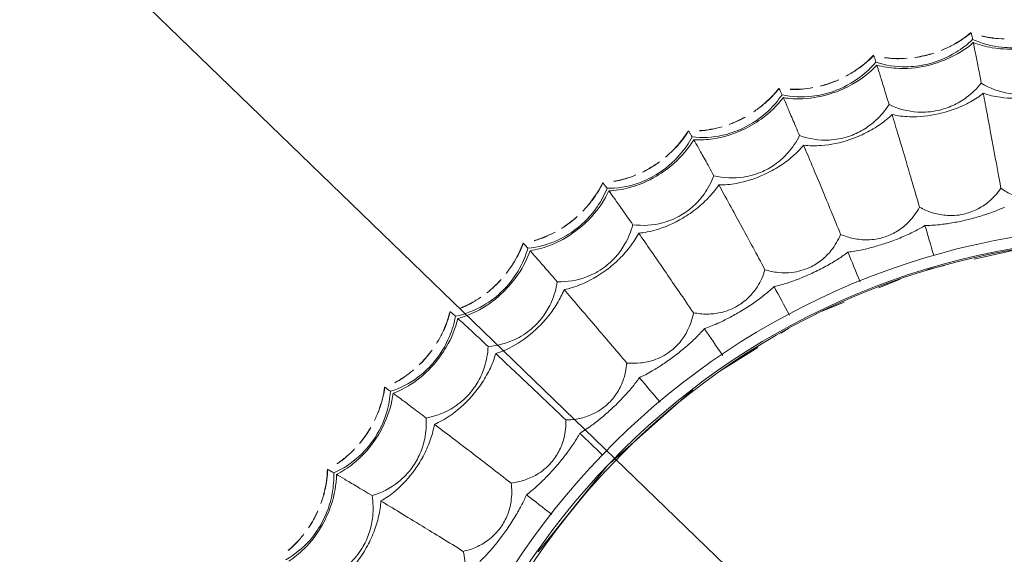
# Model space of a CAD drawing. Header units: millimetres. Extents: x 5734 to 11759, y -3101 to 7544.
# Tile 33 of 44: x 10143 to 10232, y 6632 to 6680. Entities that reach past the tile are written whole.
import ezdxf

# ---------------------------------------------------------------- set-up
doc = ezdxf.new("R2010")
doc.units = ezdxf.units.MM
doc.linetypes.add('Dash', pattern=[6, 3, -3])
doc.linetypes.add('Hidden', pattern=[7.14375, 4.7625, -2.38125])
doc.layers.add('A-ANNO-DIMS', color=7, linetype='Dash', lineweight=9, true_color=0xd2d2d2)
doc.layers.add('A-ANNO-DIMS-14', color=7, linetype='Continuous', lineweight=9)
doc.layers.add('E-LITE-EQPM', color=7, linetype='Continuous', lineweight=20)
doc.styles.add('Arial', font='arial.ttf', dxfattribs={"height": 28})
doc.dimstyles.new('Diameter_-_3mm_Arial', dxfattribs={"dimscale": 304.8, "dimtxt": 28.567263, "dimasz": 0, "dimexe": 0.110236, "dimexo": 0, "dimgap": 0.068898, "dimtad": 1, "dimjust": 3, "dimdec": 0, "dimzin": 0, "dimdsep": 46, "dimtxsty": 'Arial', "dimblk1": 'NONE', "dimblk2": 'NONE', "dimsah": 1, "dimcen": 0.09, "dimadec": 0, "dimazin": 0, "dimtfac": 1, "dimtdec": 4, "dimtix": 1, "dimtmove": 0, "dimatfit": 2, "dimfxl": 1, "dimtvp": 1, "dimtolj": 1, "dimtzin": 0, "dimarcsym": 2})
doc.dimstyles.new('Radial_-_3mm_Arial', dxfattribs={"dimscale": 304.8, "dimtxt": 28.567263, "dimasz": 0.137795, "dimexe": 0.137795, "dimexo": 0, "dimgap": 0.080381, "dimtad": 1, "dimjust": 3, "dimdec": 0, "dimzin": 0, "dimdsep": 46, "dimtxsty": 'Arial', "dimsah": 1, "dimcen": 0.09, "dimdle": 0.137795, "dimadec": 0, "dimazin": 0, "dimtfac": 1, "dimtdec": 4, "dimtix": 1, "dimtmove": 0, "dimatfit": 2, "dimfxl": 1, "dimtvp": 1, "dimtfill": 1, "dimtolj": 1, "dimtzin": 0, "dimarcsym": 2})

# ---------------------------------------------------------------- blocks, each defined once
blk = doc.blocks.new('33395D-10 - 33395D-10 DECO FAN LED Black_wood ceiling fan with DC motor-524682-Planta_PDF')
at = {"layer": 'E-LITE-EQPM'}
for p, q in [((-46.874, 72.585), (-46.878, 72.581)), ((-54.204, 67.287), (-54.208, 67.282)), ((-60.941, 61.252), (-60.943, 61.247)), ((-67.009, 54.545), (-67.011, 54.54)), ((-46.758, 47.289), (-39.068, 53.706)), ((-72.343, 47.241), (-72.345, 47.236)), ((-53.45, 39.45), (-46.983, 47.025)), ((-76.885, 39.42), (-76.886, 39.414)), ((-57.167, 33.517), (-55.094, 36.991)), ((-80.584, 31.166), (-80.585, 31.16)), ((-58.866, 30.669), (-58.422, 31.413)), ((-61.132, 25.64), (-60.352, 27.654)), ((-83.4, 22.571), (-83.4, 22.565)), ((-63.109, 20.532), (-62.357, 22.476)), ((-64.263, 16.519), (-63.951, 18.05)), ((-85.302, 13.729), (-85.302, 13.723)), ((-65.969, 8.124), (-64.812, 13.819))]:
    blk.add_line(p, q, dxfattribs=at)
at = {"layer": 'E-LITE-EQPM', "flags": 128}
for points in [[(-46.869, 72.577), (-46.872, 72.581), (-46.874, 72.585)], [(-54.199, 67.279), (-54.201, 67.283), (-54.204, 67.287)], [(-60.934, 61.244), (-60.937, 61.248), (-60.941, 61.252)], [(-67.002, 54.538), (-67.005, 54.542), (-67.009, 54.545)], [(-72.336, 47.235), (-72.339, 47.238), (-72.343, 47.241)], [(-76.877, 39.414), (-76.881, 39.417), (-76.885, 39.42)], [(-80.575, 31.162), (-80.58, 31.164), (-80.584, 31.166)], [(-83.391, 22.568), (-83.395, 22.57), (-83.4, 22.571)], [(-85.293, 13.726), (-85.298, 13.728), (-85.302, 13.729)]]:
    blk.add_lwpolyline(points, dxfattribs=at)
at = {"layer": 'E-LITE-EQPM'}
for radius in [67.502, 66.502]:
    blk.add_arc((0, 0), radius, 90, 270, dxfattribs=at)
for points, knots in [([(-38.761, 76.495), (-39.191, 75.698), (-40.147, 74.474), (-41.409, 73.546), (-41.953, 73.229)], [-1, -1, -1, -1, -0.4, 0, 0, 0, 0]), ([(-41.894, 73.124), (-41.08, 73.597), (-39.846, 74.564), (-38.938, 75.738), (-38.637, 76.231)], [-1, -1, -1, -1, -0.4, 0, 0, 0, 0]), ([(-40.467, 75.325), (-40.357, 75.429), (-40.056, 75.729), (-39.778, 76.046), (-39.61, 76.256)], [-0.4984276, -0.4984276, -0.4984276, -0.4984276, -0.4, -0.2228763, -0.2228763, -0.2228763, -0.2228763]), ([(-46.874, 72.585), (-46.18, 72.617), (-45.134, 72.783), (-44.124, 73.115), (-43.794, 73.243)], [0, 0, 0, 0, 0.4444444, 0.6666667, 0.6666667, 0.6666667, 0.6666667]), ([(-41.953, 73.229), (-42.8, 72.735), (-44.332, 72.157), (-45.916, 72.013), (-46.544, 72.024)], [-1, -1, -1, -1, -0.4, 0, 0, 0, 0]), ([(-46.393, 71.774), (-45.488, 71.808), (-43.935, 72.112), (-42.459, 72.795), (-41.894, 73.124)], [-1, -1, -1, -1, -0.4, 0, 0, 0, 0]), ([(-46.848, 72.535), (-46.837, 72.518), (-46.813, 72.477), (-46.74, 72.353), (-46.641, 72.184), (-46.544, 72.024)], [0.2, 0.2, 0.2, 0.2, 0.4, 0.6, 1, 1, 1, 1]), ([(-37.006, 72.87), (-37.336, 72.03), (-38.151, 70.736), (-39.338, 69.789), (-39.862, 69.477)], [-1, -1, -1, -1, -0.4, 0, 0, 0, 0]), ([(-46.544, 72.024), (-46.888, 71.186), (-47.712, 69.868), (-48.87, 68.813), (-49.377, 68.442)], [-1, -1, -1, -1, -0.4, 0, 0, 0, 0]), ([(-49.308, 68.343), (-48.548, 68.899), (-47.422, 69.989), (-46.642, 71.252), (-46.393, 71.774)], [-1, -1, -1, -1, -0.4, 0, 0, 0, 0]), ([(-47.99, 70.835), (-47.936, 70.901), (-47.714, 71.18), (-47.509, 71.47), (-47.364, 71.696)], [-0.4551703, -0.4551703, -0.4551703, -0.4551703, -0.4, -0.2230299, -0.2230299, -0.2230299, -0.2230299]), ([(-39.711, 69.207), (-38.928, 69.667), (-37.735, 70.579), (-36.875, 71.611), (-36.592, 72.032)], [-1, -1, -1, -1, -0.4, 0, 0, 0, 0]), ([(-39.862, 69.477), (-40.274, 69.233), (-41.136, 68.838), (-42.691, 68.495), (-43.795, 68.513), (-44.42, 68.602)], [-1, -1, -1, -1, -0.7, -0.4, 0, 0, 0, 0]), ([(-44.42, 68.602), (-44.661, 67.731), (-45.335, 66.36), (-46.417, 65.294), (-46.905, 64.929)], [-1, -1, -1, -1, -0.4, 0, 0, 0, 0]), ([(-54.204, 67.287), (-53.518, 67.391), (-52.495, 67.665), (-51.525, 68.101), (-51.21, 68.263)], [0, 0, 0, 0, 0.4444444, 0.6666667, 0.6666667, 0.6666667, 0.6666667]), ([(-49.377, 68.442), (-50.169, 67.862), (-51.632, 67.127), (-53.191, 66.818), (-53.818, 66.763)], [-1, -1, -1, -1, -0.4, 0, 0, 0, 0]), ([(-53.641, 66.53), (-52.744, 66.659), (-51.232, 67.124), (-49.835, 67.957), (-49.308, 68.343)], [-1, -1, -1, -1, -0.4, 0, 0, 0, 0]), ([(-46.728, 64.677), (-45.996, 65.216), (-44.906, 66.247), (-44.158, 67.363), (-43.921, 67.812)], [-1, -1, -1, -1, -0.4, 0, 0, 0, 0]), ([(-43.921, 67.812), (-43.596, 67.297), (-42.879, 66.166), (-41.382, 63.815), (-40.083, 61.787), (-39.226, 60.451)], [0, 0, 0, 0, 0.285714, 0.571429, 1, 1, 1, 1]), ([(-53.818, 66.763), (-54.072, 65.894), (-54.753, 64.498), (-55.795, 63.327), (-56.261, 62.904)], [-1, -1, -1, -1, -0.4, 0, 0, 0, 0]), ([(-54.173, 67.24), (-54.16, 67.224), (-54.132, 67.186), (-54.047, 67.07), (-53.93, 66.912), (-53.818, 66.763)], [0.2, 0.2, 0.2, 0.2, 0.4, 0.6, 1, 1, 1, 1]), ([(-56.181, 62.814), (-55.484, 63.446), (-54.478, 64.648), (-53.834, 65.985), (-53.641, 66.53)], [-1, -1, -1, -1, -0.4, 0, 0, 0, 0]), ([(-55.173, 65.367), (-55.112, 65.459), (-54.905, 65.78), (-54.72, 66.111), (-54.599, 66.351)], [-0.4713432, -0.4713432, -0.4713432, -0.4713432, -0.4, -0.2231618, -0.2231618, -0.2231618, -0.2231618]), ([(-46.905, 64.929), (-47.29, 64.643), (-48.106, 64.16), (-49.617, 63.657), (-50.716, 63.559), (-51.347, 63.582)], [-1, -1, -1, -1, -0.7, -0.4, 0, 0, 0, 0]), ([(-51.347, 63.582), (-51.496, 62.691), (-52.023, 61.257), (-52.988, 60.083), (-53.435, 59.67)], [-1, -1, -1, -1, -0.4, 0, 0, 0, 0]), ([(-60.941, 61.252), (-60.269, 61.427), (-59.28, 61.807), (-58.361, 62.341), (-58.064, 62.535)], [0, 0, 0, 0, 0.4444444, 0.6666667, 0.6666667, 0.6666667, 0.6666667]), ([(-56.261, 62.904), (-56.987, 62.245), (-58.365, 61.361), (-59.884, 60.891), (-60.501, 60.771)], [-1, -1, -1, -1, -0.4, 0, 0, 0, 0]), ([(-60.302, 60.558), (-59.423, 60.78), (-57.967, 61.4), (-56.666, 62.375), (-56.181, 62.814)], [-1, -1, -1, -1, -0.4, 0, 0, 0, 0]), ([(-53.232, 59.437), (-52.561, 60.049), (-51.585, 61.189), (-50.958, 62.377), (-50.769, 62.849)], [-1, -1, -1, -1, -0.4, 0, 0, 0, 0]), ([(-50.769, 62.849), (-50.391, 62.371), (-49.56, 61.32), (-47.825, 59.139), (-46.322, 57.258), (-45.329, 56.019)], [0, 0, 0, 0, 0.285714, 0.571429, 1, 1, 1, 1]), ([(-60.501, 60.771), (-60.664, 59.88), (-61.195, 58.42), (-62.109, 57.147), (-62.528, 56.678)], [-1, -1, -1, -1, -0.4, 0, 0, 0, 0]), ([(-62.439, 56.596), (-61.811, 57.298), (-60.937, 58.598), (-60.436, 59.996), (-60.302, 60.558)], [-1, -1, -1, -1, -0.4, 0, 0, 0, 0]), ([(-60.905, 61.208), (-60.89, 61.193), (-60.858, 61.159), (-60.761, 61.052), (-60.629, 60.907), (-60.501, 60.771)], [0.2, 0.2, 0.2, 0.2, 0.4, 0.6, 1, 1, 1, 1]), ([(-39.226, 60.451), (-38.951, 60.39), (-38.399, 60.307), (-37.415, 60.292), (-36.299, 60.486), (-35.526, 60.822), (-35.158, 61.038)], [0, 0, 0, 0, 0.2, 0.4, 0.7, 1, 1, 1, 1]), ([(-61.767, 59.121), (-61.693, 59.258), (-61.497, 59.638), (-61.33, 60.028), (-61.236, 60.279)], [-0.5006195, -0.5006195, -0.5006195, -0.5006195, -0.4, -0.2232786, -0.2232786, -0.2232786, -0.2232786]), ([(-53.435, 59.67), (-53.788, 59.345), (-54.549, 58.779), (-55.999, 58.121), (-57.082, 57.909), (-57.712, 57.866)], [-1, -1, -1, -1, -0.7, -0.4, 0, 0, 0, 0]), ([(-41.345, 57.028), (-40.898, 57.359), (-40.221, 58.05), (-39.55, 59.261), (-39.308, 60.046), (-39.226, 60.451)], [0, 0, 0, 0, 0.4, 0.7, 1, 1, 1, 1]), ([(-41.02, 56.565), (-40.687, 56.808), (-40.206, 57.179), (-39.612, 57.679), (-38.967, 58.258), (-38.544, 58.69), (-38.285, 58.987)], [-1, -1, -1, -1, -0.7, -0.55, -0.4, 0, 0, 0, 0]), ([(-57.712, 57.866), (-57.767, 56.964), (-58.141, 55.482), (-58.978, 54.215), (-59.379, 53.756)], [-1, -1, -1, -1, -0.4, 0, 0, 0, 0]), ([(-59.153, 53.546), (-58.55, 54.226), (-57.698, 55.461), (-57.199, 56.708), (-57.06, 57.197)], [-1, -1, -1, -1, -0.4, 0, 0, 0, 0]), ([(-57.06, 57.197), (-56.635, 56.761), (-55.698, 55.803), (-53.745, 53.815), (-52.053, 52.102), (-50.936, 50.973)], [0, 0, 0, 0, 0.285714, 0.571429, 1, 1, 1, 1]), ([(-45.329, 56.019), (-45.05, 55.987), (-44.492, 55.962), (-43.512, 56.05), (-42.422, 56.359), (-41.688, 56.775), (-41.345, 57.028)], [0, 0, 0, 0, 0.2, 0.4, 0.7, 1, 1, 1, 1]), ([(-67.009, 54.545), (-66.359, 54.79), (-65.415, 55.271), (-64.557, 55.898), (-64.283, 56.122)], [0, 0, 0, 0, 0.4444444, 0.6666667, 0.6666667, 0.6666667, 0.6666667]), ([(-62.528, 56.678), (-63.181, 55.947), (-64.459, 54.923), (-65.921, 54.297), (-66.522, 54.113)], [-1, -1, -1, -1, -0.4, 0, 0, 0, 0]), ([(-66.301, 53.922), (-65.451, 54.235), (-64.067, 55.003), (-62.875, 56.109), (-62.439, 56.596)], [-1, -1, -1, -1, -0.4, 0, 0, 0, 0]), ([(-47.079, 52.393), (-46.67, 52.769), (-46.068, 53.526), (-45.527, 54.802), (-45.369, 55.607), (-45.329, 56.019)], [0, 0, 0, 0, 0.4, 0.7, 1, 1, 1, 1]), ([(-66.969, 54.506), (-66.953, 54.492), (-66.918, 54.461), (-66.81, 54.366), (-66.663, 54.235), (-66.522, 54.113)], [0.2, 0.2, 0.2, 0.2, 0.4, 0.6, 1, 1, 1, 1]), ([(-46.708, 51.967), (-46.402, 52.243), (-45.963, 52.662), (-45.424, 53.222), (-44.843, 53.864), (-44.467, 54.338), (-44.241, 54.661)], [-1, -1, -1, -1, -0.7, -0.55, -0.4, 0, 0, 0, 0]), ([(-66.522, 54.113), (-66.59, 53.21), (-66.966, 51.702), (-67.742, 50.341), (-68.11, 49.831)], [-1, -1, -1, -1, -0.4, 0, 0, 0, 0]), ([(-68.013, 49.758), (-67.462, 50.522), (-66.728, 51.907), (-66.376, 53.349), (-66.301, 53.922)], [-1, -1, -1, -1, -0.4, 0, 0, 0, 0]), ([(-67.608, 52.341), (-67.548, 52.484), (-67.394, 52.883), (-67.269, 53.287), (-67.201, 53.547)], [-0.5004253, -0.5004253, -0.5004253, -0.5004253, -0.4, -0.2233849, -0.2233849, -0.2233849, -0.2233849]), ([(-59.379, 53.756), (-59.696, 53.397), (-60.394, 52.754), (-61.767, 51.948), (-62.822, 51.624), (-63.444, 51.515)], [-1, -1, -1, -1, -0.7, -0.4, 0, 0, 0, 0]), ([(-50.936, 50.973), (-50.655, 50.97), (-50.098, 51.004), (-49.133, 51.194), (-48.081, 51.615), (-47.394, 52.105), (-47.079, 52.393)], [0, 0, 0, 0, 0.2, 0.4, 0.7, 1, 1, 1, 1]), ([(-63.444, 51.515), (-63.404, 50.613), (-63.622, 49.1), (-64.321, 47.752), (-64.673, 47.254)], [-1, -1, -1, -1, -0.4, 0, 0, 0, 0]), ([(-64.426, 47.069), (-63.897, 47.807), (-63.179, 49.125), (-62.813, 50.418), (-62.726, 50.918)], [-1, -1, -1, -1, -0.4, 0, 0, 0, 0]), ([(-62.726, 50.918), (-62.257, 50.529), (-61.226, 49.675), (-59.076, 47.902), (-57.214, 46.374), (-55.985, 45.368)], [0, 0, 0, 0, 0.285714, 0.571429, 1, 1, 1, 1]), ([(-52.298, 47.184), (-51.93, 47.601), (-51.411, 48.417), (-51.006, 49.742), (-50.932, 50.56), (-50.936, 50.973)], [0, 0, 0, 0, 0.4, 0.7, 1, 1, 1, 1]), ([(-68.11, 49.831), (-68.683, 49.035), (-69.847, 47.884), (-71.235, 47.108), (-71.814, 46.862)], [-1, -1, -1, -1, -0.4, 0, 0, 0, 0]), ([(-72.343, 47.241), (-71.723, 47.552), (-70.834, 48.129), (-70.047, 48.843), (-69.797, 49.094)], [0, 0, 0, 0, 0.4444444, 0.6666667, 0.6666667, 0.6666667, 0.6666667]), ([(-71.574, 46.695), (-70.761, 47.095), (-69.466, 48.004), (-68.395, 49.228), (-68.013, 49.758)], [-1, -1, -1, -1, -0.4, 0, 0, 0, 0]), ([(-51.884, 46.799), (-51.608, 47.106), (-51.215, 47.568), (-50.738, 48.181), (-50.228, 48.881), (-49.903, 49.391), (-49.712, 49.737)], [-1, -1, -1, -1, -0.7, -0.55, -0.4, 0, 0, 0, 0]), ([(-72.299, 47.206), (-72.282, 47.194), (-72.244, 47.167), (-72.127, 47.083), (-71.967, 46.969), (-71.814, 46.862)], [0.2, 0.2, 0.2, 0.2, 0.4, 0.6, 1, 1, 1, 1]), ([(-64.673, 47.254), (-64.95, 46.863), (-65.577, 46.151), (-66.859, 45.206), (-67.874, 44.773), (-68.481, 44.6)], [-1, -1, -1, -1, -0.7, -0.4, 0, 0, 0, 0]), ([(-55.985, 45.368), (-55.705, 45.395), (-55.155, 45.487), (-54.214, 45.777), (-53.213, 46.306), (-52.581, 46.865), (-52.298, 47.184)], [0, 0, 0, 0, 0.2, 0.4, 0.7, 1, 1, 1, 1]), ([(-71.814, 46.862), (-71.787, 45.957), (-72.004, 44.418), (-72.633, 42.984), (-72.945, 42.437)], [-1, -1, -1, -1, -0.4, 0, 0, 0, 0]), ([(-72.841, 42.376), (-72.373, 43.193), (-71.788, 44.647), (-71.589, 46.118), (-71.574, 46.695)], [-1, -1, -1, -1, -0.4, 0, 0, 0, 0]), ([(-72.708, 44.987), (-72.664, 45.136), (-72.553, 45.547), (-72.47, 45.963), (-72.43, 46.228)], [-0.5002482, -0.5002482, -0.5002482, -0.5002482, -0.4, -0.2234843, -0.2234843, -0.2234843, -0.2234843]), ([(-56.943, 41.458), (-56.621, 41.911), (-56.19, 42.777), (-55.926, 44.137), (-55.938, 44.958), (-55.985, 45.368)], [0, 0, 0, 0, 0.4, 0.7, 1, 1, 1, 1]), ([(-68.481, 44.6), (-68.347, 43.707), (-68.406, 42.18), (-68.96, 40.766), (-69.258, 40.234)], [-1, -1, -1, -1, -0.4, 0, 0, 0, 0]), ([(-68.993, 40.076), (-68.544, 40.866), (-67.967, 42.251), (-67.739, 43.575), (-67.704, 44.081)], [-1, -1, -1, -1, -0.4, 0, 0, 0, 0]), ([(-67.704, 44.081), (-67.198, 43.744), (-66.083, 43.002), (-63.759, 41.463), (-61.748, 40.139), (-60.421, 39.267)], [0, 0, 0, 0, 0.285714, 0.571429, 1, 1, 1, 1]), ([(-56.491, 41.118), (-56.249, 41.452), (-55.907, 41.953), (-55.496, 42.613), (-55.062, 43.362), (-54.793, 43.904), (-54.638, 44.267)], [-1, -1, -1, -1, -0.7, -0.55, -0.4, 0, 0, 0, 0]), ([(-72.945, 42.437), (-73.432, 41.586), (-74.469, 40.319), (-75.769, 39.403), (-76.319, 39.098)], [-1, -1, -1, -1, -0.4, 0, 0, 0, 0]), ([(-76.063, 38.957), (-75.296, 39.44), (-74.103, 40.479), (-73.166, 41.808), (-72.841, 42.376)], [-1, -1, -1, -1, -0.4, 0, 0, 0, 0]), ([(-76.885, 39.42), (-76.3, 39.794), (-75.477, 40.461), (-74.768, 41.253), (-74.546, 41.529)], [0, 0, 0, 0, 0.4444444, 0.6666667, 0.6666667, 0.6666667, 0.6666667]), ([(-60.421, 39.267), (-60.145, 39.323), (-59.607, 39.472), (-58.702, 39.858), (-57.761, 40.489), (-57.192, 41.111), (-56.943, 41.458)], [0, 0, 0, 0, 0.2, 0.4, 0.7, 1, 1, 1, 1]), ([(-69.258, 40.234), (-69.493, 39.817), (-70.042, 39.043), (-71.218, 37.969), (-72.182, 37.432), (-72.768, 37.197)], [-1, -1, -1, -1, -0.7, -0.4, 0, 0, 0, 0]), ([(-76.837, 39.389), (-76.819, 39.379), (-76.778, 39.357), (-76.69, 39.306), (-76.605, 39.258), (-76.56, 39.233)], [0.2, 0.2, 0.2, 0.2, 0.4, 0.6, 0.7632425, 0.7632425, 0.7632425, 0.7632425]), ([(-60.965, 35.277), (-60.691, 35.762), (-60.353, 36.668), (-60.233, 38.048), (-60.331, 38.864), (-60.421, 39.267)], [0, 0, 0, 0, 0.4, 0.7, 1, 1, 1, 1]), ([(-77.012, 37.141), (-76.984, 37.293), (-76.916, 37.713), (-76.878, 38.134), (-76.865, 38.402)], [-0.5000825, -0.5000825, -0.5000825, -0.5000825, -0.4, -0.2235794, -0.2235794, -0.2235794, -0.2235794]), ([(-76.319, 39.098), (-76.198, 38.2), (-76.252, 36.648), (-76.728, 35.155), (-76.981, 34.579)], [-1, -1, -1, -1, -0.4, 0, 0, 0, 0]), ([(-76.872, 34.529), (-76.491, 35.39), (-76.061, 36.897), (-76.017, 38.381), (-76.063, 38.957)], [-1, -1, -1, -1, -0.4, 0, 0, 0, 0]), ([(-60.479, 34.987), (-60.274, 35.345), (-59.986, 35.879), (-59.646, 36.578), (-59.292, 37.368), (-59.082, 37.935), (-58.966, 38.312)], [-1, -1, -1, -1, -0.7, -0.55, -0.4, 0, 0, 0, 0]), ([(-72.768, 37.197), (-72.541, 36.323), (-72.44, 34.798), (-72.844, 33.333), (-73.084, 32.774)], [-1, -1, -1, -1, -0.4, 0, 0, 0, 0]), ([(-72.804, 32.644), (-72.44, 33.476), (-72.011, 34.914), (-71.922, 36.255), (-71.941, 36.762)], [-1, -1, -1, -1, -0.4, 0, 0, 0, 0]), ([(-71.941, 36.762), (-71.402, 36.479), (-70.215, 35.858), (-67.744, 34.571), (-65.605, 33.464), (-64.194, 32.735)], [0, 0, 0, 0, 0.285714, 0.571429, 1, 1, 1, 1]), ([(-64.194, 32.735), (-63.926, 32.82), (-63.406, 33.024), (-62.547, 33.503), (-61.677, 34.228), (-61.175, 34.907), (-60.965, 35.277)], [0, 0, 0, 0, 0.2, 0.4, 0.7, 1, 1, 1, 1]), ([(-76.981, 34.579), (-77.377, 33.682), (-78.276, 32.313), (-79.472, 31.266), (-79.987, 30.905)], [-1, -1, -1, -1, -0.4, 0, 0, 0, 0]), ([(-79.718, 30.792), (-79.006, 31.352), (-77.928, 32.511), (-77.135, 33.931), (-76.872, 34.529)], [-1, -1, -1, -1, -0.4, 0, 0, 0, 0]), ([(-80.584, 31.166), (-80.042, 31.599), (-79.293, 32.348), (-78.671, 33.211), (-78.478, 33.508)], [0, 0, 0, 0, 0.4444444, 0.6666667, 0.6666667, 0.6666667, 0.6666667]), ([(-73.084, 32.774), (-73.274, 32.334), (-73.739, 31.507), (-74.796, 30.316), (-75.699, 29.681), (-76.257, 29.386)], [-1, -1, -1, -1, -0.7, -0.4, 0, 0, 0, 0]), ([(-64.318, 28.711), (-64.097, 29.221), (-63.855, 30.158), (-63.88, 31.543), (-64.063, 32.343), (-64.194, 32.735)], [0, 0, 0, 0, 0.4, 0.7, 1, 1, 1, 1]), ([(-80.533, 31.141), (-80.514, 31.133), (-80.471, 31.115), (-80.339, 31.057), (-80.159, 30.978), (-79.987, 30.905)], [0.2, 0.2, 0.2, 0.2, 0.4, 0.6, 1, 1, 1, 1]), ([(-63.805, 28.473), (-63.638, 28.85), (-63.407, 29.411), (-63.143, 30.142), (-62.874, 30.965), (-62.723, 31.55), (-62.648, 31.938)], [-1, -1, -1, -1, -0.7, -0.55, -0.4, 0, 0, 0, 0]), ([(-79.987, 30.905), (-79.773, 30.025), (-79.665, 28.476), (-79.982, 26.941), (-80.174, 26.342)], [-1, -1, -1, -1, -0.4, 0, 0, 0, 0]), ([(-80.059, 26.303), (-79.771, 27.2), (-79.501, 28.744), (-79.612, 30.224), (-79.718, 30.792)], [-1, -1, -1, -1, -0.4, 0, 0, 0, 0]), ([(-80.472, 28.887), (-80.46, 29.041), (-80.437, 29.466), (-80.442, 29.888), (-80.458, 30.156)], [-0.4999238, -0.4999238, -0.4999238, -0.4999238, -0.4, -0.2236724, -0.2236724, -0.2236724, -0.2236724]), ([(-76.257, 29.386), (-75.94, 28.54), (-75.68, 27.034), (-75.929, 25.536), (-76.109, 24.954)], [-1, -1, -1, -1, -0.4, 0, 0, 0, 0]), ([(-75.817, 24.854), (-75.542, 25.72), (-75.266, 27.195), (-75.318, 28.537), (-75.389, 29.04)], [-1, -1, -1, -1, -0.4, 0, 0, 0, 0]), ([(-75.389, 29.04), (-74.824, 28.815), (-73.579, 28.321), (-70.986, 27.299), (-68.743, 26.422), (-67.264, 25.845)], [0, 0, 0, 0, 0.285714, 0.571429, 1, 1, 1, 1]), ([(-67.264, 25.845), (-67.006, 25.957), (-66.511, 26.214), (-65.706, 26.78), (-64.917, 27.593), (-64.489, 28.32), (-64.318, 28.711)], [0, 0, 0, 0, 0.2, 0.4, 0.7, 1, 1, 1, 1]), ([(-80.174, 26.342), (-80.473, 25.408), (-81.225, 23.953), (-82.305, 22.787), (-82.779, 22.374)], [-1, -1, -1, -1, -0.4, 0, 0, 0, 0]), ([(-82.5, 22.29), (-81.85, 22.921), (-80.899, 24.186), (-80.259, 25.681), (-80.059, 26.303)], [-1, -1, -1, -1, -0.4, 0, 0, 0, 0]), ([(-66.967, 21.829), (-66.8, 22.36), (-66.658, 23.317), (-66.827, 24.692), (-67.092, 25.469), (-67.264, 25.845)], [0, 0, 0, 0, 0.4, 0.7, 1, 1, 1, 1]), ([(-83.4, 22.571), (-82.906, 23.059), (-82.239, 23.882), (-81.711, 24.804), (-81.551, 25.121)], [0, 0, 0, 0, 0.4444444, 0.6666667, 0.6666667, 0.6666667, 0.6666667]), ([(-76.109, 24.954), (-76.252, 24.496), (-76.629, 23.625), (-77.555, 22.331), (-78.387, 21.605), (-78.911, 21.253)], [-1, -1, -1, -1, -0.7, -0.4, 0, 0, 0, 0]), ([(-66.432, 21.647), (-66.305, 22.039), (-66.134, 22.621), (-65.947, 23.375), (-65.766, 24.222), (-65.677, 24.82), (-65.643, 25.213)], [-1, -1, -1, -1, -0.7, -0.55, -0.4, 0, 0, 0, 0]), ([(-83.347, 22.551), (-83.327, 22.546), (-83.282, 22.532), (-83.145, 22.488), (-82.958, 22.429), (-82.779, 22.374)], [0.2, 0.2, 0.2, 0.2, 0.4, 0.6, 1, 1, 1, 1]), ([(-82.779, 22.374), (-82.474, 21.522), (-82.205, 19.991), (-82.36, 18.432), (-82.488, 17.816)], [-1, -1, -1, -1, -0.4, 0, 0, 0, 0]), ([(-82.37, 17.79), (-82.177, 18.712), (-82.07, 20.275), (-82.335, 21.736), (-82.5, 22.29)], [-1, -1, -1, -1, -0.4, 0, 0, 0, 0]), ([(-83.051, 20.317), (-83.055, 20.471), (-83.076, 20.896), (-83.126, 21.315), (-83.169, 21.579)], [-0.4997684, -0.4997684, -0.4997684, -0.4997684, -0.4, -0.2237655, -0.2237655, -0.2237655, -0.2237655]), ([(-69.597, 18.671), (-69.352, 18.81), (-68.886, 19.117), (-68.145, 19.765), (-67.445, 20.655), (-67.096, 21.423), (-66.967, 21.829)], [0, 0, 0, 0, 0.2, 0.4, 0.7, 1, 1, 1, 1]), ([(-78.911, 21.253), (-78.507, 20.445), (-78.091, 18.974), (-78.182, 17.458), (-78.301, 16.861)], [-1, -1, -1, -1, -0.4, 0, 0, 0, 0]), ([(-77.999, 16.792), (-77.817, 17.682), (-77.696, 19.177), (-77.888, 20.507), (-78.012, 21)], [-1, -1, -1, -1, -0.4, 0, 0, 0, 0]), ([(-78.012, 21), (-77.425, 20.835), (-76.136, 20.474), (-73.45, 19.729), (-71.129, 19.09), (-69.597, 18.671)], [0, 0, 0, 0, 0.285714, 0.571429, 1, 1, 1, 1]), ([(-82.488, 17.816), (-82.688, 16.856), (-83.283, 15.331), (-84.235, 14.058), (-84.664, 13.598)], [-1, -1, -1, -1, -0.4, 0, 0, 0, 0]), ([(-84.378, 13.543), (-83.797, 14.239), (-82.984, 15.596), (-82.504, 17.15), (-82.37, 17.79)], [-1, -1, -1, -1, -0.4, 0, 0, 0, 0]), ([(-68.881, 14.709), (-68.771, 15.254), (-68.729, 16.221), (-69.042, 17.57), (-69.387, 18.316), (-69.597, 18.671)], [0, 0, 0, 0, 0.4, 0.7, 1, 1, 1, 1]), ([(-68.33, 14.583), (-68.245, 14.986), (-68.136, 15.583), (-68.029, 16.353), (-67.937, 17.214), (-67.912, 17.818), (-67.918, 18.213)], [-1, -1, -1, -1, -0.7, -0.55, -0.4, 0, 0, 0, 0]), ([(-85.302, 13.729), (-84.862, 14.265), (-84.285, 15.154), (-83.856, 16.127), (-83.73, 16.458)], [0, 0, 0, 0, 0.4444444, 0.6666667, 0.6666667, 0.6666667, 0.6666667]), ([(-78.301, 16.861), (-78.395, 16.391), (-78.678, 15.485), (-79.464, 14.101), (-80.216, 13.292), (-80.7, 12.887)], [-1, -1, -1, -1, -0.7, -0.4, 0, 0, 0, 0]), ([(-71.167, 11.293), (-70.938, 11.457), (-70.507, 11.811), (-69.838, 12.532), (-69.234, 13.491), (-68.967, 14.291), (-68.881, 14.709)], [0, 0, 0, 0, 0.2, 0.4, 0.7, 1, 1, 1, 1]), ([(-85.248, 13.715), (-85.227, 13.711), (-85.181, 13.702), (-85.04, 13.673), (-84.848, 13.633), (-84.664, 13.598)], [0.2, 0.2, 0.2, 0.2, 0.4, 0.6, 1, 1, 1, 1]), ([(-84.664, 13.598), (-84.272, 12.782), (-83.844, 11.288), (-83.835, 9.722), (-83.898, 9.096)], [-1, -1, -1, -1, -0.4, 0, 0, 0, 0]), ([(-83.778, 9.081), (-83.683, 10.018), (-83.74, 11.585), (-84.156, 13.009), (-84.378, 13.543)], [-1, -1, -1, -1, -0.4, 0, 0, 0, 0]), ([(-84.72, 11.524), (-84.739, 11.677), (-84.805, 12.097), (-84.898, 12.508), (-84.969, 12.766)], [-0.4996127, -0.4996127, -0.4996127, -0.4996127, -0.4, -0.2238606, -0.2238606, -0.2238606, -0.2238606]), ([(-80.7, 12.887), (-80.214, 12.126), (-79.646, 10.707), (-79.578, 9.189), (-79.634, 8.583)], [-1, -1, -1, -1, -0.4, 0, 0, 0, 0]), ([(-79.327, 8.546), (-79.238, 9.45), (-79.275, 10.95), (-79.605, 12.253), (-79.779, 12.729)], [-1, -1, -1, -1, -0.4, 0, 0, 0, 0]), ([(-79.779, 12.729), (-79.179, 12.627), (-77.859, 12.402), (-75.11, 11.942), (-72.734, 11.55), (-71.167, 11.293)], [0, 0, 0, 0, 0.285714, 0.571429, 1, 1, 1, 1]), ([(-70.041, 7.428), (-69.989, 7.981), (-70.048, 8.947), (-70.5, 10.256), (-70.921, 10.961), (-71.167, 11.293)], [0, 0, 0, 0, 0.4, 0.7, 1, 1, 1, 1])]:
    blk.add_open_spline(points, degree=3, knots=knots, dxfattribs=at)
for points in [[(-39.618, 76.26), (-39.83, 75.995), (-40.286, 75.486), (-40.8, 75.027), (-41.069, 74.811)], [(-39.598, 76.256), (-39.863, 75.925), (-40.155, 75.609), (-40.469, 75.313)], [(-43.143, 73.51), (-42.875, 73.636), (-42.611, 73.773), (-42.353, 73.922)], [(-42.351, 73.916), (-42.586, 73.781), (-42.825, 73.655), (-43.068, 73.539)], [(-42.823, 73.677), (-42.665, 73.758), (-42.509, 73.843), (-42.355, 73.931)], [(-41.911, 74.203), (-42.056, 74.109), (-42.205, 74.018), (-42.355, 73.931)], [(-42.353, 73.922), (-42.095, 74.071), (-41.845, 74.23), (-41.604, 74.398)], [(-41.664, 74.349), (-41.887, 74.196), (-42.116, 74.052), (-42.351, 73.916)], [(-44.554, 72.964), (-44.636, 72.94), (-44.718, 72.916), (-44.801, 72.894)], [(-44.798, 72.903), (-44.716, 72.926), (-44.634, 72.949), (-44.551, 72.974)], [(-46.869, 72.577), (-46.253, 72.605), (-45.631, 72.696), (-45.018, 72.847)], [(-45.015, 72.838), (-45.627, 72.685), (-46.246, 72.593), (-46.862, 72.561)], [(-47.372, 71.7), (-47.555, 71.414), (-47.956, 70.861), (-48.419, 70.35), (-48.664, 70.107)], [(-47.353, 71.696), (-47.547, 71.395), (-47.761, 71.102), (-47.992, 70.821)], [(-46.393, 71.774), (-46.274, 71.578), (-45.977, 71.094), (-45.333, 70.056), (-44.752, 69.13), (-44.42, 68.602)], [(-49.437, 69.415), (-49.572, 69.306), (-49.71, 69.2), (-49.851, 69.098)], [(-49.847, 69.09), (-49.607, 69.264), (-49.375, 69.448), (-49.153, 69.641)], [(-49.207, 69.586), (-49.413, 69.41), (-49.625, 69.243), (-49.845, 69.083)], [(-50.59, 68.597), (-50.337, 68.75), (-50.089, 68.914), (-49.847, 69.09)], [(-49.845, 69.083), (-50.064, 68.924), (-50.289, 68.774), (-50.519, 68.633)], [(-50.289, 68.797), (-50.141, 68.893), (-49.994, 68.994), (-49.851, 69.098)], [(-43.921, 67.812), (-43.477, 67.846), (-42.555, 67.997), (-41.109, 68.472), (-40.168, 68.94), (-39.711, 69.207)], [(-54.199, 67.279), (-53.589, 67.371), (-52.98, 67.527), (-52.385, 67.741)], [(-52.382, 67.732), (-52.974, 67.517), (-53.581, 67.36), (-54.19, 67.264)], [(-51.936, 67.906), (-52.016, 67.873), (-52.096, 67.841), (-52.175, 67.81)], [(-52.173, 67.82), (-52.093, 67.851), (-52.014, 67.883), (-51.934, 67.916)], [(-54.607, 66.354), (-54.76, 66.051), (-55.1, 65.459), (-55.507, 64.903), (-55.725, 64.635)], [(-54.589, 66.351), (-54.761, 66.009), (-54.957, 65.675), (-55.174, 65.352)], [(-53.641, 66.53), (-53.502, 66.348), (-53.157, 65.897), (-52.407, 64.933), (-51.733, 64.072), (-51.347, 63.582)], [(-56.796, 63.5), (-56.575, 63.698), (-56.364, 63.906), (-56.163, 64.121)], [(-56.211, 64.06), (-56.397, 63.864), (-56.591, 63.675), (-56.793, 63.494)], [(-50.769, 62.849), (-50.33, 62.929), (-49.429, 63.176), (-48.041, 63.799), (-47.154, 64.362), (-46.728, 64.677)], [(-57.483, 62.932), (-57.298, 63.072), (-57.118, 63.218), (-56.942, 63.371)], [(-56.932, 63.371), (-57.09, 63.234), (-57.251, 63.102), (-57.416, 62.976)], [(-57.205, 63.162), (-57.067, 63.274), (-56.932, 63.389), (-56.8, 63.508)], [(-56.422, 63.866), (-56.545, 63.744), (-56.671, 63.624), (-56.8, 63.508)], [(-60.934, 61.244), (-60.338, 61.4), (-59.748, 61.618), (-59.179, 61.893)], [(-59.174, 61.885), (-59.741, 61.609), (-60.328, 61.389), (-60.924, 61.231)], [(-58.762, 62.098), (-58.834, 62.059), (-58.906, 62.021), (-58.979, 61.983)], [(-58.977, 61.994), (-58.904, 62.032), (-58.832, 62.07), (-58.76, 62.109)], [(-60.302, 60.558), (-60.144, 60.391), (-59.753, 59.979), (-58.907, 59.098), (-58.147, 58.313), (-57.712, 57.866)], [(-61.244, 60.282), (-61.364, 59.965), (-61.64, 59.34), (-61.987, 58.744), (-62.176, 58.455)], [(-61.226, 60.279), (-61.375, 59.884), (-61.554, 59.496), (-61.76, 59.12)], [(-57.06, 57.197), (-56.632, 57.322), (-55.762, 57.662), (-54.447, 58.427), (-53.623, 59.08), (-53.232, 59.437)], [(-63.122, 57.214), (-62.923, 57.435), (-62.735, 57.663), (-62.557, 57.898)], [(-62.599, 57.832), (-62.764, 57.618), (-62.937, 57.41), (-63.119, 57.209)], [(-63.746, 56.578), (-63.53, 56.78), (-63.322, 56.993), (-63.122, 57.214)], [(-63.119, 57.209), (-63.3, 57.007), (-63.489, 56.814), (-63.684, 56.628)], [(-63.494, 56.836), (-63.368, 56.961), (-63.246, 57.09), (-63.127, 57.222)], [(-62.789, 57.618), (-62.898, 57.483), (-63.011, 57.351), (-63.127, 57.222)], [(-44.241, 54.661), (-43.932, 54.793), (-43.269, 55.116), (-42.159, 55.77), (-41.397, 56.29), (-41.02, 56.565)], [(-67.002, 54.538), (-66.425, 54.756), (-65.862, 55.034), (-65.324, 55.368)], [(-65.319, 55.36), (-65.854, 55.026), (-66.414, 54.746), (-66.991, 54.526)], [(-64.92, 55.622), (-64.991, 55.573), (-65.063, 55.524), (-65.136, 55.477)], [(-65.134, 55.489), (-65.061, 55.536), (-64.989, 55.584), (-64.918, 55.634)], [(-44.241, 54.661), (-43.659, 53.936), (-43.052, 53.18), (-42.423, 52.398)], [(-67.21, 53.549), (-67.295, 53.221), (-67.505, 52.571), (-67.788, 51.942), (-67.946, 51.635)], [(-67.191, 53.546), (-67.299, 53.139), (-67.436, 52.735), (-67.601, 52.339)], [(-66.301, 53.922), (-66.127, 53.772), (-65.695, 53.404), (-64.762, 52.616), (-63.923, 51.914), (-63.444, 51.515)], [(-62.726, 50.918), (-62.313, 51.088), (-61.484, 51.516), (-60.255, 52.414), (-59.505, 53.15), (-59.153, 53.546)], [(-49.712, 49.737), (-49.418, 49.9), (-48.793, 50.291), (-47.758, 51.056), (-47.054, 51.654), (-46.708, 51.967)], [(-68.467, 50.738), (-68.562, 50.593), (-68.661, 50.449), (-68.763, 50.309)], [(-68.757, 50.302), (-68.582, 50.542), (-68.418, 50.789), (-68.266, 51.041)], [(-68.301, 50.971), (-68.442, 50.741), (-68.593, 50.516), (-68.753, 50.297)], [(-69.311, 49.604), (-69.117, 49.828), (-68.932, 50.06), (-68.757, 50.302)], [(-68.753, 50.297), (-68.912, 50.077), (-69.079, 49.865), (-69.254, 49.66)], [(-69.086, 49.886), (-68.975, 50.025), (-68.867, 50.165), (-68.763, 50.309)], [(-49.712, 49.737), (-49.077, 49.095), (-48.414, 48.428), (-47.729, 47.738)], [(-72.336, 47.235), (-71.784, 47.511), (-71.253, 47.847), (-70.754, 48.235)], [(-70.747, 48.228), (-71.245, 47.84), (-71.773, 47.503), (-72.323, 47.224)], [(-70.379, 48.53), (-70.445, 48.474), (-70.511, 48.418), (-70.579, 48.363)], [(-70.577, 48.376), (-70.51, 48.43), (-70.443, 48.486), (-70.377, 48.543)], [(-71.574, 46.695), (-71.385, 46.565), (-70.918, 46.243), (-69.907, 45.557), (-68.999, 44.947), (-68.481, 44.6)], [(-67.704, 44.081), (-67.312, 44.294), (-66.532, 44.806), (-65.404, 45.828), (-64.734, 46.638), (-64.426, 47.069)], [(-54.638, 44.267), (-54.363, 44.46), (-53.782, 44.914), (-52.833, 45.784), (-52.196, 46.451), (-51.884, 46.799)], [(-72.439, 46.23), (-72.49, 45.894), (-72.63, 45.226), (-72.846, 44.571), (-72.97, 44.249)], [(-72.42, 46.227), (-72.485, 45.811), (-72.579, 45.395), (-72.701, 44.985)], [(-73.638, 42.838), (-73.489, 43.095), (-73.352, 43.358), (-73.228, 43.625)], [(-54.638, 44.267), (-53.919, 43.679), (-53.168, 43.066), (-52.39, 42.432)], [(-74.116, 42.086), (-73.947, 42.329), (-73.787, 42.58), (-73.638, 42.838)], [(-73.633, 42.833), (-73.769, 42.599), (-73.913, 42.37), (-74.066, 42.148)], [(-73.922, 42.391), (-73.826, 42.54), (-73.733, 42.691), (-73.644, 42.845)], [(-73.396, 43.302), (-73.475, 43.148), (-73.558, 42.995), (-73.644, 42.845)], [(-73.255, 43.552), (-73.371, 43.308), (-73.497, 43.069), (-73.633, 42.833)], [(-58.966, 38.312), (-58.713, 38.533), (-58.182, 39.045), (-57.329, 40.01), (-56.765, 40.74), (-56.491, 41.118)], [(-76.877, 39.414), (-76.357, 39.747), (-75.864, 40.136), (-75.408, 40.574)], [(-75.401, 40.568), (-75.855, 40.13), (-76.345, 39.74), (-76.863, 39.404)], [(-75.246, 40.733), (-75.188, 40.792), (-75.13, 40.851), (-75.074, 40.911)], [(-75.063, 40.91), (-75.12, 40.85), (-75.177, 40.79), (-75.235, 40.732)], [(-71.941, 36.762), (-71.573, 37.014), (-70.851, 37.606), (-69.836, 38.739), (-69.255, 39.615), (-68.993, 40.076)], [(-76.528, 39.215), (-76.47, 39.182), (-76.4, 39.143), (-76.319, 39.098)], [(-76.874, 38.404), (-76.89, 38.065), (-76.96, 37.385), (-77.105, 36.712), (-77.196, 36.378)], [(-76.856, 38.402), (-76.876, 37.981), (-76.926, 37.559), (-77.005, 37.138)], [(-76.063, 38.957), (-75.861, 38.847), (-75.363, 38.576), (-74.286, 38), (-73.319, 37.488), (-72.768, 37.197)], [(-58.966, 38.312), (-58.177, 37.795), (-57.354, 37.255), (-56.5, 36.697)], [(-77.712, 34.905), (-77.591, 35.177), (-77.482, 35.452), (-77.386, 35.731)], [(-77.406, 35.655), (-77.496, 35.401), (-77.597, 35.149), (-77.707, 34.901)], [(-78.031, 34.251), (-77.918, 34.465), (-77.811, 34.683), (-77.712, 34.905)], [(-77.707, 34.901), (-77.806, 34.68), (-77.912, 34.463), (-78.024, 34.251)], [(-77.948, 34.431), (-77.868, 34.589), (-77.792, 34.749), (-77.719, 34.911)], [(-77.52, 35.392), (-77.582, 35.23), (-77.649, 35.07), (-77.719, 34.911)], [(-62.648, 31.938), (-62.419, 32.184), (-61.945, 32.749), (-61.197, 33.797), (-60.712, 34.583), (-60.479, 34.987)], [(-80.575, 31.162), (-80.093, 31.547), (-79.644, 31.986), (-79.236, 32.469)], [(-79.228, 32.463), (-79.634, 31.98), (-80.081, 31.541), (-80.56, 31.153)], [(-79.091, 32.644), (-79.039, 32.708), (-78.988, 32.774), (-78.938, 32.839)], [(-78.928, 32.838), (-78.979, 32.772), (-79.029, 32.707), (-79.081, 32.642)], [(-75.389, 29.04), (-75.05, 29.329), (-74.393, 29.993), (-73.502, 31.226), (-73.016, 32.158), (-72.804, 32.644)], [(-62.648, 31.938), (-61.809, 31.506), (-60.934, 31.056), (-60.027, 30.59)], [(-79.718, 30.792), (-79.506, 30.703), (-78.982, 30.486), (-77.85, 30.026), (-76.836, 29.618), (-76.257, 29.386)], [(-80.467, 30.157), (-80.447, 29.818), (-80.446, 29.135), (-80.52, 28.45), (-80.575, 28.109)], [(-80.448, 30.155), (-80.425, 29.736), (-80.431, 29.31), (-80.465, 28.885)], [(-65.643, 25.213), (-65.441, 25.482), (-65.028, 26.093), (-64.394, 27.214), (-63.994, 28.046), (-63.805, 28.473)], [(-80.794, 27.094), (-80.839, 26.927), (-80.889, 26.76), (-80.943, 26.595)], [(-80.935, 26.59), (-80.843, 26.873), (-80.764, 27.158), (-80.697, 27.445)], [(-80.709, 27.368), (-80.772, 27.105), (-80.845, 26.845), (-80.929, 26.586)], [(-81.246, 25.755), (-81.131, 26.028), (-81.027, 26.307), (-80.935, 26.59)], [(-80.929, 26.586), (-81.013, 26.329), (-81.107, 26.075), (-81.21, 25.827)], [(-81.12, 26.093), (-81.057, 26.259), (-80.997, 26.426), (-80.943, 26.595)], [(-65.643, 25.213), (-64.777, 24.877), (-63.874, 24.526), (-62.939, 24.164)], [(-82.07, 24.197), (-82.025, 24.267), (-81.981, 24.337), (-81.937, 24.408)], [(-81.928, 24.407), (-81.972, 24.336), (-82.016, 24.265), (-82.061, 24.195)], [(-78.012, 21), (-77.704, 21.322), (-77.121, 22.051), (-76.364, 23.371), (-75.977, 24.349), (-75.817, 24.854)], [(-83.391, 22.568), (-82.952, 23.001), (-82.551, 23.485), (-82.196, 24.008)], [(-82.187, 24.003), (-82.54, 23.48), (-82.939, 22.997), (-83.375, 22.561)], [(-82.5, 22.29), (-82.28, 22.224), (-81.736, 22.063), (-80.562, 21.723), (-79.511, 21.423), (-78.911, 21.253)], [(-83.178, 21.58), (-83.123, 21.245), (-83.05, 20.566), (-83.053, 19.876), (-83.072, 19.532)], [(-83.159, 21.578), (-83.093, 21.164), (-83.054, 20.741), (-83.043, 20.315)], [(-67.918, 18.213), (-67.746, 18.501), (-67.4, 19.152), (-66.886, 20.333), (-66.575, 21.202), (-66.432, 21.647)], [(-83.271, 17.984), (-83.209, 18.274), (-83.16, 18.566), (-83.123, 18.859)], [(-83.127, 18.78), (-83.162, 18.513), (-83.208, 18.246), (-83.265, 17.98)], [(-83.493, 17.121), (-83.407, 17.404), (-83.333, 17.692), (-83.271, 17.984)], [(-83.436, 17.35), (-83.377, 17.561), (-83.325, 17.774), (-83.279, 17.988)], [(-83.265, 17.98), (-83.313, 17.756), (-83.368, 17.535), (-83.43, 17.315)], [(-83.184, 18.5), (-83.211, 18.328), (-83.243, 18.158), (-83.279, 17.988)], [(-67.918, 18.213), (-67.05, 17.976), (-66.146, 17.73), (-65.211, 17.476)], [(-79.779, 12.729), (-79.507, 13.082), (-79.003, 13.868), (-78.388, 15.26), (-78.106, 16.273), (-77.999, 16.792)], [(-85.293, 13.726), (-84.902, 14.203), (-84.553, 14.726), (-84.255, 15.283)], [(-84.246, 15.279), (-84.542, 14.722), (-84.888, 14.2), (-85.277, 13.721)], [(-84.15, 15.485), (-84.112, 15.559), (-84.075, 15.634), (-84.039, 15.71)], [(-84.031, 15.708), (-84.066, 15.632), (-84.103, 15.557), (-84.141, 15.483)], [(-69.45, 11.013), (-69.309, 11.318), (-69.032, 12.001), (-68.645, 13.229), (-68.427, 14.126), (-68.33, 14.583)], [(-84.378, 13.543), (-84.152, 13.501), (-83.594, 13.397), (-82.391, 13.182), (-81.314, 12.993), (-80.7, 12.887)], [(-84.978, 12.766), (-84.888, 12.439), (-84.745, 11.771), (-84.675, 11.085), (-84.658, 10.74)], [(-84.959, 12.765), (-84.849, 12.361), (-84.767, 11.945), (-84.712, 11.522)]]:
    blk.add_open_spline(points, degree=3, dxfattribs=at)
blk = doc.blocks.new('DIMBLOCK12-Planta_PDF')
at = {"layer": 'A-ANNO-DIMS-14', "color": 8, "true_color": 0x787878, "transparency": 16777216}
for p, q in [((10243.949, 6594.953), (10772.288, 6956.143)), ((10242.121, 6585.224), (10245.778, 6604.682)), ((10234.22, 6596.781), (10253.679, 6593.125)), ((10243.949, 6594.953), (9715.611, 6233.762))]:
    blk.add_line(p, q, dxfattribs=at)
for start, end in [(31.349848, 37.365905), (211.349848, 217.365905)]:
    blk.add_arc((10243.949, 6594.953), 640, start, end, dxfattribs=at)
blk.add_ellipse((10143.657, 6526.39), major_axis=(100.292, 68.563), ratio=0.727559, start_param=4.712389, end_param=6.283185, dxfattribs=at)
at = {"layer": 'A-ANNO-DIMS-14', "color": 0, "transparency": 16777216, "insert": (9984.428, 6327.878), "char_height": 28, "width": 292.17718, "attachment_point": 1, "rotation": 34.35788, "line_spacing_factor": 0.941778, "style": 'Arial'}
blk.add_mtext('ø 1280 / 50.4"', dxfattribs=at)
blk = doc.blocks.new('_None')
blk = doc.blocks.new('DIMBLOCK13-Planta_PDF')
at = {"layer": 'A-ANNO-DIMS-14', "transparency": 16777216}
blk.add_hatch(color=256, dxfattribs=at).paths.add_polyline_path([(9784.103, 7040.084), (9810.435, 7006.899), (9818.126, 7014.845)], flags=0)
for p, q in [((10243.949, 6594.953), (9753.926, 7069.295)), ((9784.103, 7040.084), (9810.435, 7006.899)), ((9818.126, 7014.845), (9784.103, 7040.084)), ((9810.435, 7006.899), (9818.126, 7014.845)), ((10243.467, 6624.647), (10244.432, 6565.258)), ((10214.255, 6594.47), (10273.644, 6595.436))]:
    blk.add_line(p, q, dxfattribs=at)
blk.add_arc((10243.949, 6594.953), 640, 132.171534, 139.691605, dxfattribs=at)
at = {"layer": 'A-ANNO-DIMS-14', "color": 0, "transparency": 16777216, "insert": (9982.929, 6932.31), "char_height": 28, "width": 245.23897, "attachment_point": 1, "rotation": 315.93157, "line_spacing_factor": 0.941778, "style": 'Arial', "bg_fill": 3, "box_fill_scale": 1.25, "bg_fill_color": 256, "bg_fill_true_color": 13158600, "bg_fill_transparency": 0}
blk.add_mtext('R 640 25.2"', dxfattribs=at)

msp = doc.modelspace()

# ---------------------------------------------------------------- linework, layer by layer
at = {"layer": 'A-ANNO-DIMS'}
msp.add_circle((10243.949, 6594.953), 640, dxfattribs=at)
at = {"layer": 'A-ANNO-DIMS', "color": 7, "linetype": 'Hidden'}
msp.add_arc((10243.949, 6594.953), 65.49, 0, 180, dxfattribs=at)
at = {"layer": 'E-LITE-EQPM'}
msp.add_arc((10243.949, 6594.953), 65.49, 90, 270, dxfattribs=at)

# ---------------------------------------------------------------- block references
at = {"layer": 'E-LITE-EQPM', "extrusion": (0, 0, -1), "rotation": 268.9455537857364}
msp.add_blockref('33395D-10 - 33395D-10 DECO FAN LED Black_wood ceiling fan with DC motor-524682-Planta_PDF', (-10244.244, 6594.109), dxfattribs=at)

# ---------------------------------------------------------------- dimensions: what is measured, and where the dimension line sits
at = {"layer": 'A-ANNO-DIMS', "color": 8, "linetype": 'Continuous', "true_color": 0x787878}
dim = msp.add_diameter_dim_2p(p1=(10772.288, 6956.143), p2=(9715.611, 6233.762), dimstyle='Diameter_-_3mm_Arial', override={"dimpost": 'ø<>'}, dxfattribs=at)
dim.commit()
dim.dimension.update_dxf_attribs({"geometry": 'DIMBLOCK12-Planta_PDF', "text_midpoint": (10221.869, 6627.252)})

# ---------------------------------------------------------------- next in the draw order: dimensions: what is measured, and where the dimension line sits
at = {"layer": 'A-ANNO-DIMS', "color": 7, "linetype": 'Continuous'}
dim = msp.add_radius_dim(center=(10243.949, 6594.953), mpoint=(9784.103, 7040.084), dimstyle='Radial_-_3mm_Arial', override={"dimpost": 'R<>'}, dxfattribs=at)
dim.commit()
dim.dimension.update_dxf_attribs({"geometry": 'DIMBLOCK13-Planta_PDF', "text_midpoint": (10058.636, 6833.409)})

doc.saveas('drawing.dxf')
